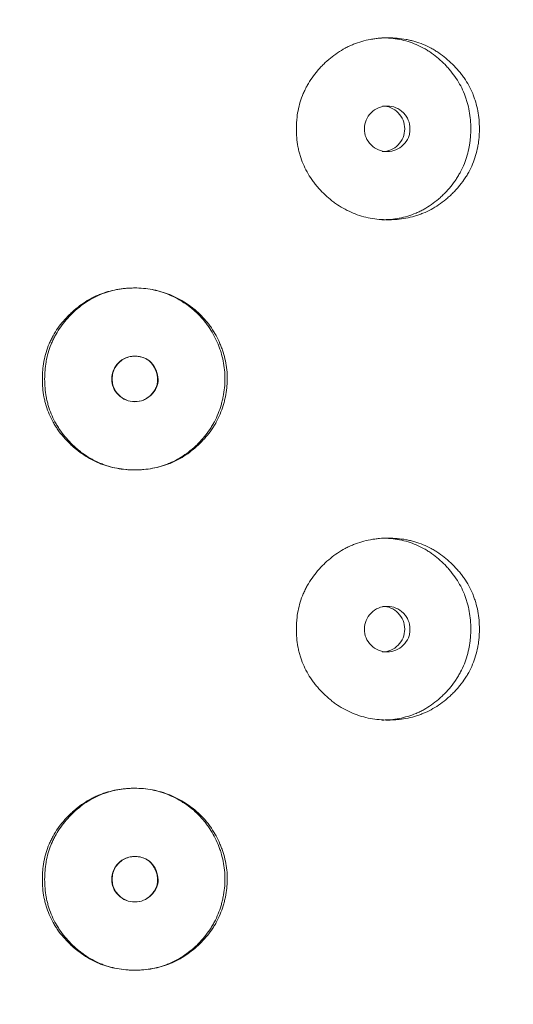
# Model space of a CAD drawing. Header units: millimetres. Extents: x 4 to 1188, y 1 to 840.
# Tile 72 of 203: x 413.54 to 416.64, y 408.43 to 414.62. Entities that reach past the tile are written whole.
import ezdxf

# ---------------------------------------------------------------- set-up
doc = ezdxf.new("R2010")
doc.units = ezdxf.units.MM
doc.layers.add('1', color=7, linetype='Continuous')
doc.styles.add('Arial Unicode MS', font='Arial Unicode MS')
doc.dimstyles.get("Standard").update_dxf_attribs({"dimtxt": 0.18, "dimasz": 0.18, "dimexe": 0.18, "dimexo": 0.0625, "dimgap": 0.09, "dimtad": 0, "dimtih": 1, "dimtoh": 1, "dimdec": 4, "dimzin": 0, "dimdsep": 46, "dimtxsty": 'Standard', "dimcen": 0.09, "dimadec": 0, "dimazin": 0, "dimtfac": 1, "dimtdec": 4, "dimtofl": 0, "dimtmove": 0, "dimatfit": 3, "dimfxl": 0, "dimtolj": 1, "dimtzin": 0, "dimarcsym": 0})

# ---------------------------------------------------------------- blocks, each defined once
blk = doc.blocks.new('_U16')
at = {"layer": '1', "color": 18, "lineweight": 35}
for p, q in [((404.5731, 539.1234), (458.3352, 539.1234)), ((456.3352, 539.1234), (456.3352, 282.0239)), ((425.9743, 282.0239), (458.3352, 282.0239))]:
    blk.add_line(p, q, dxfattribs=at)
at = {"layer": '1', "color": 18, "lineweight": 70}
for points in [[(456.3352, 539.1234), (457.1112, 535.6234), (455.5593, 535.6234)], [(456.3352, 282.0239), (455.5593, 285.5239), (457.1112, 285.5239)]]:
    blk.add_solid(points, dxfattribs=at)
at = {"layer": '1', "color": 18, "linetype": 'Continuous', "lineweight": 13, "insert": (454.2653, 400.0162), "char_height": 5, "attachment_point": 7, "rotation": 90, "line_spacing_factor": 1.047437, "style": 'Arial Unicode MS'}
blk.add_mtext('\\fArial Unicode MS|b0|i0;\\W1.0000;{\\H1.21x;(}1800{\\H1.21x;)}', dxfattribs=at)

msp = doc.modelspace()

# ---------------------------------------------------------------- linework, layer by layer
at = {"layer": '1', "color": 154, "linetype": 'Continuous', "lineweight": 13}
for points, knots in [([(416.4259, 413.931), (416.4259, 413.9286), (416.4259, 413.9262), (416.4259, 413.9214), (416.4258, 413.9143), (416.4252, 413.8976), (416.4237, 413.8739), (416.4215, 413.855), (416.4196, 413.8408), (416.4188, 413.8361), (416.4173, 413.8267), (416.4165, 413.822), (416.4085, 413.7802), (416.3978, 413.7443), (416.3761, 413.6924), (416.3679, 413.6755), (416.3565, 413.6547), (416.3541, 413.6506), (416.3493, 413.6424), (416.342, 413.6302), (416.3342, 413.6184), (416.3182, 413.5952), (416.3067, 413.5804), (416.2886, 413.559), (416.2823, 413.552), (416.2696, 413.5382), (416.2631, 413.5315), (416.2497, 413.5183), (416.2429, 413.5118), (416.2324, 413.5023), (416.2288, 413.4991), (416.2217, 413.493), (416.2181, 413.4899), (416.2, 413.475), (416.1851, 413.4638), (416.1388, 413.4325), (416.106, 413.4148), (416.0667, 413.3988), (416.0623, 413.3971), (416.0534, 413.3938), (416.0402, 413.389), (416.0268, 413.3848), (416, 413.377), (415.9819, 413.3728), (415.9453, 413.3661), (415.9269, 413.3637), (415.8989, 413.3612), (415.8896, 413.3606), (415.8755, 413.36), (415.8707, 413.3599), (415.8613, 413.3597), (415.8566, 413.3596), (415.8143, 413.3597), (415.7771, 413.3628), (415.7218, 413.3731), (415.7035, 413.3774), (415.6671, 413.388), (415.6494, 413.3942), (415.5975, 413.4155), (415.5565, 413.4376), (415.5181, 413.4649), (415.5029, 413.4762), (415.4954, 413.4821), (415.4735, 413.5001), (415.4595, 413.5128), (415.4326, 413.5392), (415.4197, 413.5529), (415.4014, 413.5745), (415.3924, 413.5855), (415.3838, 413.5968), (415.3782, 413.6045), (415.3754, 413.6084), (415.3509, 413.6434), (415.3327, 413.6763), (415.3109, 413.7281), (415.3029, 413.7502), (415.2964, 413.773), (415.2939, 413.7822), (415.2927, 413.7868), (415.2894, 413.8007), (415.2874, 413.81), (415.2786, 413.8565), (415.2747, 413.9035), (415.2758, 413.9509), (415.2767, 413.9699), (415.2774, 413.9794), (415.28, 414.0077), (415.2827, 414.0264), (415.2934, 414.0818), (415.3042, 414.1178), (415.321, 414.1573), (415.3229, 414.1616), (415.3269, 414.1703), (415.333, 414.1832), (415.3395, 414.1957), (415.3533, 414.2203), (415.3633, 414.2362), (415.3848, 414.2669), (415.3963, 414.2817), (415.4147, 414.3032), (415.421, 414.3102), (415.4307, 414.3206), (415.434, 414.324), (415.4407, 414.3308), (415.444, 414.3342), (415.4744, 414.3639), (415.5034, 414.3878), (415.5502, 414.4192), (415.5664, 414.4289), (415.5873, 414.44), (415.5915, 414.4422), (415.6, 414.4464), (415.6042, 414.4485), (415.617, 414.4544), (415.6256, 414.4582), (415.6689, 414.4757), (415.7046, 414.4859), (415.7506, 414.4943), (415.7645, 414.4965), (415.7785, 414.4982), (415.7878, 414.4992), (415.7925, 414.4997), (415.816, 414.5017), (415.8347, 414.5025), (415.8908, 414.5025), (415.928, 414.4994), (415.9697, 414.4917), (415.9743, 414.4908), (415.9835, 414.4888), (415.9972, 414.4857), (416.0288, 414.4773), (416.0726, 414.462), (416.1145, 414.4422), (416.1429, 414.4259), (416.1548, 414.4185), (416.1628, 414.4134), (416.1667, 414.4108), (416.2018, 414.387), (416.2305, 414.363), (416.2704, 414.3234), (416.2832, 414.3096), (416.2984, 414.2916), (416.3015, 414.2879), (416.3074, 414.2806), (416.3161, 414.2694), (416.3244, 414.2581), (416.351, 414.2195), (416.369, 414.1868), (416.3872, 414.1432), (416.3906, 414.1344), (416.3969, 414.1164), (416.3999, 414.1074), (416.4079, 414.0802), (416.4123, 414.0619), (416.4226, 414.0066), (416.4259, 413.9691), (416.4259, 413.931)], [0, 0, 0, 0, 0.001953, 0.001953, 0.003906, 0.007813, 0.015625, 0.023438, 0.023438, 0.027344, 0.027344, 0.03125, 0.03125, 0.0625, 0.0625, 0.078125, 0.078125, 0.082031, 0.082031, 0.085937, 0.09375, 0.09375, 0.109375, 0.109375, 0.117187, 0.117187, 0.125, 0.125, 0.132812, 0.132812, 0.136719, 0.136719, 0.140625, 0.140625, 0.15625, 0.15625, 0.1875, 0.1875, 0.191406, 0.191406, 0.195312, 0.203125, 0.203125, 0.21875, 0.21875, 0.234375, 0.234375, 0.242187, 0.242187, 0.246094, 0.246094, 0.25, 0.25, 0.28125, 0.28125, 0.296875, 0.296875, 0.3125, 0.3125, 0.34375, 0.351562, 0.351562, 0.359375, 0.359375, 0.375, 0.375, 0.390625, 0.390625, 0.398437, 0.402344, 0.402344, 0.40625, 0.40625, 0.4375, 0.4375, 0.453125, 0.457031, 0.457031, 0.460937, 0.460937, 0.46875, 0.46875, 0.5, 0.507812, 0.507812, 0.515625, 0.515625, 0.53125, 0.53125, 0.5625, 0.5625, 0.566406, 0.566406, 0.570312, 0.578125, 0.578125, 0.59375, 0.59375, 0.609375, 0.609375, 0.617187, 0.617187, 0.621094, 0.621094, 0.625, 0.625, 0.65625, 0.65625, 0.671875, 0.671875, 0.675781, 0.675781, 0.679687, 0.679687, 0.6875, 0.6875, 0.71875, 0.71875, 0.726562, 0.730469, 0.730469, 0.734375, 0.734375, 0.75, 0.75, 0.78125, 0.78125, 0.785156, 0.785156, 0.789062, 0.796875, 0.8125, 0.828125, 0.835937, 0.839844, 0.839844, 0.84375, 0.84375, 0.875, 0.875, 0.890625, 0.890625, 0.894531, 0.894531, 0.898437, 0.90625, 0.90625, 0.9375, 0.9375, 0.945312, 0.945312, 0.953125, 0.953125, 0.96875, 0.96875, 1, 1, 1, 1]), ([(415.8132, 414.5025), (415.8134, 414.5025), (415.8137, 414.5025), (415.8323, 414.5025), (415.8507, 414.5017), (415.8783, 414.4992), (415.8921, 414.4976), (415.9059, 414.4954), (415.9151, 414.4939), (415.9196, 414.4931), (415.9606, 414.4851), (416.0132, 414.4691), (416.0709, 414.4407), (416.0948, 414.4265), (416.1106, 414.4165), (416.1183, 414.4114), (416.141, 414.3953), (416.1555, 414.3839), (416.1835, 414.3599), (416.1969, 414.3472), (416.2163, 414.3273), (416.2258, 414.3171), (416.2349, 414.3066), (416.241, 414.2994), (416.244, 414.2959), (416.2587, 414.2778), (416.2697, 414.2629), (416.3003, 414.2167), (416.3176, 414.1841), (416.3332, 414.1451), (416.3349, 414.1407), (416.3381, 414.1319), (416.3397, 414.1275), (416.3442, 414.1142), (416.347, 414.1053), (416.3547, 414.0784), (416.3588, 414.0603), (416.3687, 414.0056), (416.3718, 413.9686), (416.3718, 413.931)], [0, 0, 0, 0, 0.000687, 0.000687, 0.063144, 0.063144, 0.094373, 0.109987, 0.109987, 0.125601, 0.125601, 0.250515, 0.312972, 0.344201, 0.344201, 0.375429, 0.375429, 0.437886, 0.437886, 0.500344, 0.500344, 0.531572, 0.547186, 0.547186, 0.562801, 0.562801, 0.625258, 0.625258, 0.750172, 0.750172, 0.765786, 0.765786, 0.7814, 0.7814, 0.812629, 0.812629, 0.875086, 0.875086, 1, 1, 1, 1]), ([(415.7032, 413.9311), (415.7031, 413.9115), (415.7065, 413.8933), (415.7204, 413.8597), (415.7307, 413.8446), (415.759, 413.8164), (415.7746, 413.8059), (415.8084, 413.7918), (415.8265, 413.7883), (415.8861, 413.7883), (415.9198, 413.8021), (415.9618, 413.8441), (415.9723, 413.8595), (415.9828, 413.8847), (415.9854, 413.8935), (415.9888, 413.9117), (415.9897, 413.921), (415.9896, 413.9508), (415.9861, 413.9691), (415.9757, 413.9943), (415.9714, 414.0024), (415.961, 414.0177), (415.9551, 414.0248), (415.9339, 414.0459), (415.9184, 414.0564), (415.8846, 414.0704), (415.8665, 414.0739), (415.8068, 414.0738), (415.7728, 414.0597), (415.7173, 414.0042), (415.7033, 413.9703), (415.7032, 413.9311)], [0, 0, 0, 0, 0.0625, 0.0625, 0.125, 0.125, 0.1875, 0.1875, 0.25, 0.25, 0.375, 0.375, 0.4375, 0.4375, 0.46875, 0.46875, 0.5, 0.5, 0.5625, 0.5625, 0.59375, 0.59375, 0.625, 0.625, 0.6875, 0.6875, 0.75, 0.75, 0.875, 0.875, 1, 1, 1, 1]), ([(415.8158, 413.7883), (415.8158, 413.7883), (415.8344, 413.7882), (415.8715, 413.7949), (415.9177, 413.8278), (415.9499, 413.8747), (415.9596, 413.9311), (415.9499, 413.9873), (415.9177, 414.0343), (415.8717, 414.0671), (415.8347, 414.0738), (415.8162, 414.0739)], [0, 0, 0, 0, 0.000012, 0.12511, 0.250076, 0.375335, 0.500181, 0.625927, 0.750257, 0.875891, 1, 1, 1, 1]), ([(416.3718, 413.931), (416.3718, 413.9286), (416.3718, 413.9263), (416.3717, 413.9216), (416.3716, 413.9145), (416.3711, 413.8981), (416.3696, 413.8746), (416.3676, 413.8559), (416.3657, 413.8419), (416.365, 413.8373), (416.3636, 413.828), (416.3628, 413.8234), (416.3553, 413.782), (416.3451, 413.7464), (416.3243, 413.6949), (416.3165, 413.678), (416.3055, 413.6574), (416.3033, 413.6532), (416.2987, 413.6451), (416.2916, 413.6329), (416.2841, 413.6211), (416.2583, 413.5825), (416.2348, 413.5539), (416.2024, 413.5207), (416.1958, 413.5142), (416.1856, 413.5046), (416.1821, 413.5014), (416.1752, 413.4952), (416.1717, 413.4921), (416.1541, 413.477), (416.125, 413.4543), (416.086, 413.4299), (416.0574, 413.4149), (416.0448, 413.409), (416.0363, 413.4051), (416.032, 413.4032), (415.9934, 413.3869), (415.9582, 413.3765), (415.9041, 413.3662), (415.8813, 413.3631), (415.8582, 413.3613), (415.849, 413.3607), (415.8443, 413.3604), (415.8307, 413.3598), (415.8218, 413.3597), (415.8129, 413.3596)], [0, 0, 0, 0, 0.007822, 0.007822, 0.015644, 0.031287, 0.062574, 0.093861, 0.093861, 0.109505, 0.109505, 0.125149, 0.125149, 0.250297, 0.250297, 0.312872, 0.312872, 0.328515, 0.328515, 0.344159, 0.375446, 0.375446, 0.500594, 0.500594, 0.531882, 0.531882, 0.547525, 0.547525, 0.563169, 0.563169, 0.625743, 0.688317, 0.719605, 0.735248, 0.735248, 0.750892, 0.750892, 0.87604, 0.87604, 0.938615, 0.954258, 0.954258, 0.969902, 0.969902, 1, 1, 1, 1]), ([(414.8413, 412.3605), (414.8413, 412.351), (414.841, 412.3414), (414.8399, 412.3225), (414.8392, 412.313), (414.8362, 412.2847), (414.8333, 412.266), (414.8286, 412.2426), (414.8276, 412.238), (414.8255, 412.2287), (414.8221, 412.2149), (414.8133, 412.183), (414.7973, 412.1389), (414.777, 412.0965), (414.7627, 412.072), (414.7552, 412.0598), (414.7526, 412.0558), (414.7474, 412.0478), (414.7447, 412.0439), (414.7204, 412.0087), (414.6959, 411.9801), (414.6554, 411.9406), (414.6413, 411.9279), (414.6118, 411.9038), (414.5966, 411.8926), (414.5497, 411.8612), (414.5166, 411.8436), (414.4728, 411.8259), (414.4639, 411.8226), (414.4504, 411.818), (414.4458, 411.8165), (414.4368, 411.8136), (414.4322, 411.8122), (414.4094, 411.8057), (414.3911, 411.8014), (414.3356, 411.7914), (414.298, 411.7882), (414.2552, 411.7882), (414.2505, 411.7883), (414.241, 411.7885), (414.2268, 411.7889), (414.2126, 411.7898), (414.1844, 411.7923), (414.1471, 411.7972), (414.1104, 411.8058), (414.0831, 411.8136), (414.074, 411.8165), (414.056, 411.8227), (414.0471, 411.826), (414.0033, 411.8438), (413.9702, 411.8614), (413.9234, 411.8927), (413.9082, 411.9039), (413.8898, 411.9189), (413.8861, 411.922), (413.8789, 411.9281), (413.8682, 411.9375), (413.8578, 411.9472), (413.8375, 411.967), (413.8246, 411.9807), (413.8, 412.0093), (413.7883, 412.0242), (413.7747, 412.0436), (413.772, 412.0475), (413.7667, 412.0554), (413.7641, 412.0594), (413.7565, 412.0715), (413.742, 412.0959), (413.7296, 412.1211), (413.715, 412.1556), (413.7054, 412.182), (413.6966, 412.2138), (413.6934, 412.2276), (413.6914, 412.2369), (413.6904, 412.2416), (413.6824, 412.2837), (413.6792, 412.3213), (413.6792, 412.3779), (413.68, 412.3968), (413.6822, 412.4204), (413.6826, 412.4252), (413.6837, 412.4346), (413.6855, 412.4488), (413.6878, 412.4627), (413.6967, 412.509), (413.7074, 412.5449), (413.7257, 412.5884), (413.7297, 412.597), (413.7359, 412.6098), (413.738, 412.6141), (413.7424, 412.6225), (413.7447, 412.6267), (413.7562, 412.6474), (413.7662, 412.6634), (413.7878, 412.6942), (413.7993, 412.709), (413.8238, 412.7376), (413.8367, 412.7514), (413.8536, 412.768), (413.8571, 412.7713), (413.864, 412.7778), (413.8745, 412.7874), (413.8852, 412.7967), (413.9071, 412.8146), (413.9372, 412.837), (413.9775, 412.8613), (414.003, 412.8741), (414.0159, 412.8801), (414.0203, 412.8821), (414.029, 412.8859), (414.0333, 412.8877), (414.0728, 412.9037), (414.1088, 412.9141), (414.1642, 412.9243), (414.1829, 412.9268), (414.2066, 412.9289), (414.2113, 412.9293), (414.2208, 412.9299), (414.2255, 412.9302), (414.2397, 412.9308), (414.2492, 412.931), (414.2964, 412.9312), (414.3338, 412.928), (414.3802, 412.9193), (414.3895, 412.9173), (414.4034, 412.914), (414.408, 412.9128), (414.4172, 412.9103), (414.4218, 412.9091), (414.4445, 412.9024), (414.4623, 412.8961), (414.4972, 412.882), (414.5313, 412.8662), (414.5639, 412.847), (414.5839, 412.8341), (414.5878, 412.8315), (414.5957, 412.8261), (414.6073, 412.818), (414.6337, 412.7982), (414.655, 412.7797), (414.682, 412.7536), (414.7013, 412.733), (414.7191, 412.7108), (414.7306, 412.6956), (414.7362, 412.6879), (414.7628, 412.6488), (414.7807, 412.6157), (414.7993, 412.5723), (414.8028, 412.5635), (414.8094, 412.5457), (414.8125, 412.5367), (414.8212, 412.5096), (414.826, 412.4913), (414.8375, 412.4361), (414.8414, 412.3986), (414.8413, 412.3605)], [0, 0, 0, 0, 0.007812, 0.007812, 0.015625, 0.015625, 0.03125, 0.03125, 0.035156, 0.035156, 0.039063, 0.046875, 0.0625, 0.078125, 0.085938, 0.085938, 0.089844, 0.089844, 0.09375, 0.09375, 0.125, 0.125, 0.140625, 0.140625, 0.15625, 0.15625, 0.1875, 0.1875, 0.195312, 0.195312, 0.199219, 0.199219, 0.203125, 0.203125, 0.21875, 0.21875, 0.25, 0.25, 0.253906, 0.253906, 0.257813, 0.265625, 0.265625, 0.28125, 0.296875, 0.296875, 0.304688, 0.304688, 0.3125, 0.3125, 0.34375, 0.34375, 0.359375, 0.359375, 0.363281, 0.363281, 0.367188, 0.375, 0.375, 0.390625, 0.390625, 0.40625, 0.40625, 0.410156, 0.410156, 0.414063, 0.414063, 0.421875, 0.4375, 0.4375, 0.453125, 0.460938, 0.464844, 0.464844, 0.46875, 0.46875, 0.5, 0.5, 0.515625, 0.515625, 0.519531, 0.519531, 0.523438, 0.53125, 0.53125, 0.5625, 0.5625, 0.570313, 0.570313, 0.574219, 0.574219, 0.578125, 0.578125, 0.59375, 0.59375, 0.609375, 0.609375, 0.625, 0.625, 0.628906, 0.628906, 0.632813, 0.640625, 0.640625, 0.65625, 0.671875, 0.679688, 0.679688, 0.683594, 0.683594, 0.6875, 0.6875, 0.71875, 0.71875, 0.734375, 0.734375, 0.738281, 0.738281, 0.742188, 0.742188, 0.75, 0.75, 0.78125, 0.78125, 0.789063, 0.789063, 0.792969, 0.792969, 0.796875, 0.796875, 0.8125, 0.8125, 0.828125, 0.84375, 0.84375, 0.847656, 0.847656, 0.851563, 0.859375, 0.875, 0.875, 0.890625, 0.898438, 0.898438, 0.90625, 0.90625, 0.9375, 0.9375, 0.945313, 0.945313, 0.953125, 0.953125, 0.96875, 0.96875, 1, 1, 1, 1]), ([(414.8268, 412.3605), (414.8267, 412.3417), (414.8257, 412.3229), (414.8219, 412.2857), (414.8192, 412.2672), (414.8147, 412.2441), (414.8137, 412.2395), (414.8117, 412.2303), (414.8085, 412.2166), (414.8001, 412.1851), (414.7849, 412.1413), (414.7654, 412.0992), (414.7517, 412.0747), (414.7445, 412.0626), (414.742, 412.0586), (414.737, 412.0506), (414.7345, 412.0467), (414.7111, 412.0115), (414.6874, 411.9828), (414.6547, 411.9497), (414.648, 411.9432), (414.6343, 411.9304), (414.6273, 411.9242), (414.6057, 411.906), (414.5909, 411.8946), (414.5451, 411.8628), (414.5086, 411.8426), (414.4695, 411.8268), (414.4608, 411.8234), (414.4563, 411.8218), (414.4431, 411.817), (414.4342, 411.8141), (414.4073, 411.8061), (414.3712, 411.7974), (414.3252, 411.7911), (414.2926, 411.7889), (414.2786, 411.7885), (414.2692, 411.7883), (414.2645, 411.7882), (414.2223, 411.7882), (414.1852, 411.7915), (414.1303, 411.8019), (414.1122, 411.8062), (414.0897, 411.813), (414.0852, 411.8144), (414.0763, 411.8174), (414.063, 411.8219), (414.05, 411.827), (414.0072, 411.845), (413.9748, 411.8629), (413.9367, 411.8894), (413.9254, 411.8976), (413.9144, 411.9063), (413.9071, 411.9122), (413.9034, 411.9152), (413.8855, 411.9304), (413.8719, 411.9431), (413.8456, 411.9696), (413.8331, 411.9833), (413.8094, 412.012), (413.7981, 412.0269), (413.7849, 412.0464), (413.7823, 412.0503), (413.7773, 412.0582), (413.7698, 412.0701), (413.7629, 412.0823), (413.7497, 412.1068), (413.7418, 412.1235), (413.7278, 412.1577), (413.7187, 412.1839), (413.7103, 412.2154), (413.7073, 412.2291), (413.7053, 412.2383), (413.7044, 412.2429), (413.6967, 412.2845), (413.6937, 412.3216), (413.6937, 412.3775), (413.6945, 412.3961), (413.6965, 412.4195), (413.697, 412.4242), (413.698, 412.4335), (413.6997, 412.4475), (413.7019, 412.4613), (413.7103, 412.507), (413.7205, 412.5426), (413.738, 412.5858), (413.7417, 412.5943), (413.7477, 412.6071), (413.7497, 412.6113), (413.754, 412.6197), (413.7561, 412.6239), (413.7671, 412.6445), (413.7768, 412.6605), (413.8079, 412.7067), (413.8316, 412.7353), (413.8612, 412.7654), (413.8645, 412.7687), (413.8712, 412.7753), (413.8814, 412.7849), (413.8918, 412.7943), (413.9131, 412.8124), (413.9425, 412.8351), (413.978, 412.8573), (413.9986, 412.8684), (414.007, 412.8727), (414.0112, 412.8749), (414.0238, 412.881), (414.0324, 412.8849), (414.0753, 412.903), (414.1108, 412.9136), (414.1564, 412.9224), (414.1701, 412.9247), (414.184, 412.9265), (414.1933, 412.9275), (414.198, 412.928), (414.2214, 412.9302), (414.2401, 412.931), (414.2959, 412.9312), (414.3375, 412.9275), (414.3789, 412.9189), (414.3881, 412.9168), (414.3926, 412.9157), (414.4063, 412.9123), (414.4153, 412.9098), (414.4421, 412.9016), (414.4595, 412.8953), (414.4937, 412.8809), (414.5104, 412.8728), (414.5349, 412.8595), (414.543, 412.8548), (414.559, 412.8451), (414.567, 412.84), (414.6058, 412.8139), (414.6346, 412.7904), (414.6739, 412.751), (414.6864, 412.7372), (414.7041, 412.7154), (414.7099, 412.7079), (414.7209, 412.6927), (414.7262, 412.685), (414.7518, 412.646), (414.7689, 412.6131), (414.7867, 412.5699), (414.7901, 412.5612), (414.7948, 412.548), (414.7964, 412.5435), (414.7993, 412.5346), (414.8065, 412.5123), (414.8122, 412.4897), (414.8232, 412.4351), (414.8269, 412.3981), (414.8268, 412.3605)], [0, 0, 0, 0, 0.015625, 0.015625, 0.03125, 0.03125, 0.035156, 0.035156, 0.039063, 0.046875, 0.0625, 0.078125, 0.085938, 0.085938, 0.089844, 0.089844, 0.09375, 0.09375, 0.125, 0.125, 0.132813, 0.132813, 0.140625, 0.140625, 0.15625, 0.15625, 0.1875, 0.191406, 0.191406, 0.195313, 0.195313, 0.203125, 0.203125, 0.21875, 0.234375, 0.242188, 0.246094, 0.246094, 0.25, 0.25, 0.28125, 0.28125, 0.296875, 0.296875, 0.300781, 0.300781, 0.304688, 0.3125, 0.3125, 0.34375, 0.34375, 0.351563, 0.355469, 0.355469, 0.359375, 0.359375, 0.375, 0.375, 0.390625, 0.390625, 0.40625, 0.40625, 0.410156, 0.410156, 0.414063, 0.421875, 0.421875, 0.4375, 0.4375, 0.453125, 0.460938, 0.464844, 0.464844, 0.46875, 0.46875, 0.5, 0.5, 0.515625, 0.515625, 0.519531, 0.519531, 0.523438, 0.53125, 0.53125, 0.5625, 0.5625, 0.570313, 0.570313, 0.574219, 0.574219, 0.578125, 0.578125, 0.59375, 0.59375, 0.625, 0.625, 0.628906, 0.628906, 0.632813, 0.640625, 0.640625, 0.65625, 0.671875, 0.675781, 0.675781, 0.679688, 0.679688, 0.6875, 0.6875, 0.71875, 0.71875, 0.726563, 0.730469, 0.730469, 0.734375, 0.734375, 0.75, 0.75, 0.78125, 0.785156, 0.785156, 0.789063, 0.789063, 0.796875, 0.796875, 0.8125, 0.8125, 0.828125, 0.828125, 0.835938, 0.835938, 0.84375, 0.84375, 0.875, 0.875, 0.890625, 0.890625, 0.898438, 0.898438, 0.90625, 0.90625, 0.9375, 0.9375, 0.945313, 0.945313, 0.949219, 0.949219, 0.953125, 0.96875, 0.96875, 1, 1, 1, 1]), ([(414.1153, 412.3596), (414.1152, 412.34), (414.1187, 412.3218), (414.1327, 412.2883), (414.1431, 412.2731), (414.1859, 412.2309), (414.2204, 412.2169), (414.2802, 412.2169), (414.2987, 412.2203), (414.3242, 412.2308), (414.3323, 412.2352), (414.344, 412.243), (414.3478, 412.2458), (414.3534, 412.2504), (414.3552, 412.252), (414.3588, 412.2553), (414.3605, 412.2568), (414.3927, 412.2887), (414.4074, 412.3216), (414.4062, 412.3757), (414.402, 412.3944), (414.3856, 412.4337), (414.3751, 412.4501), (414.3498, 412.4763), (414.335, 412.4861), (414.3093, 412.4959), (414.3003, 412.4984), (414.2858, 412.5008), (414.2808, 412.5014), (414.2732, 412.502), (414.2706, 412.5022), (414.2654, 412.5024), (414.2625, 412.5024), (414.2199, 412.5024), (414.1856, 412.4882), (414.1436, 412.4466), (414.133, 412.4313), (414.1189, 412.3977), (414.1154, 412.3793), (414.1153, 412.3596)], [0, 0, 0, 0, 0.0625, 0.0625, 0.125, 0.125, 0.25, 0.25, 0.3125, 0.3125, 0.34375, 0.34375, 0.359375, 0.359375, 0.367188, 0.367188, 0.375, 0.375, 0.5, 0.5, 0.5625, 0.5625, 0.625, 0.625, 0.6875, 0.6875, 0.71875, 0.71875, 0.734375, 0.734375, 0.742188, 0.742188, 0.75, 0.75, 0.875, 0.875, 0.9375, 0.9375, 1, 1, 1, 1]), ([(414.1181, 412.3596), (414.118, 412.3471), (414.1208, 412.3224), (414.135, 412.2875), (414.162, 412.2533), (414.2037, 412.2237), (414.26, 412.2135), (414.3162, 412.2234), (414.3556, 412.2516), (414.3801, 412.2806), (414.3943, 412.3051), (414.4025, 412.331), (414.4048, 412.3581), (414.4011, 412.3863), (414.3904, 412.4188), (414.3721, 412.4529), (414.3416, 412.4824), (414.303, 412.4994), (414.2622, 412.504), (414.2226, 412.4996), (414.1878, 412.485), (414.1585, 412.4615), (414.1353, 412.432), (414.121, 412.3971), (414.1181, 412.3723), (414.1181, 412.3596)], [0, 0, 0, 0, 0.04197, 0.082421, 0.124387, 0.186909, 0.249038, 0.311017, 0.373176, 0.406834, 0.437878, 0.467535, 0.497202, 0.528278, 0.561984, 0.611636, 0.656502, 0.701235, 0.750529, 0.79266, 0.833212, 0.875248, 0.917152, 0.957748, 1, 1, 1, 1]), ([(416.4259, 410.7881), (416.4259, 410.7857), (416.4259, 410.7834), (416.4259, 410.7786), (416.4258, 410.7714), (416.4252, 410.7548), (416.4237, 410.731), (416.4215, 410.7121), (416.4196, 410.6979), (416.4188, 410.6932), (416.4173, 410.6838), (416.4165, 410.6792), (416.4085, 410.6373), (416.3978, 410.6014), (416.3761, 410.5496), (416.3679, 410.5326), (416.3565, 410.5119), (416.3541, 410.5077), (416.3493, 410.4995), (416.342, 410.4873), (416.3342, 410.4755), (416.3182, 410.4524), (416.3067, 410.4375), (416.2886, 410.4161), (416.2823, 410.4091), (416.2696, 410.3954), (416.2631, 410.3886), (416.2497, 410.3754), (416.2429, 410.3689), (416.2324, 410.3594), (416.2288, 410.3563), (416.2217, 410.3501), (416.2181, 410.3471), (416.2, 410.3321), (416.1851, 410.3209), (416.1388, 410.2896), (416.106, 410.272), (416.0667, 410.256), (416.0623, 410.2542), (416.0534, 410.2509), (416.0402, 410.2461), (416.0268, 410.2419), (416, 410.2342), (415.9819, 410.2299), (415.9453, 410.2233), (415.9269, 410.2208), (415.8989, 410.2184), (415.8896, 410.2178), (415.8755, 410.2172), (415.8707, 410.217), (415.8613, 410.2168), (415.8566, 410.2168), (415.8143, 410.2168), (415.7771, 410.22), (415.7218, 410.2302), (415.7035, 410.2345), (415.6671, 410.2452), (415.6494, 410.2514), (415.5975, 410.2726), (415.5565, 410.2947), (415.5181, 410.322), (415.5029, 410.3333), (415.4954, 410.3392), (415.4735, 410.3573), (415.4595, 410.3699), (415.4326, 410.3963), (415.4197, 410.4101), (415.4014, 410.4316), (415.3924, 410.4426), (415.3838, 410.454), (415.3782, 410.4616), (415.3754, 410.4655), (415.3509, 410.5006), (415.3327, 410.5334), (415.3109, 410.5852), (415.3029, 410.6073), (415.2964, 410.6301), (415.2939, 410.6393), (415.2927, 410.6439), (415.2894, 410.6578), (415.2874, 410.6671), (415.2786, 410.7137), (415.2747, 410.7606), (415.2758, 410.808), (415.2767, 410.827), (415.2774, 410.8365), (415.28, 410.8649), (415.2827, 410.8836), (415.2934, 410.939), (415.3042, 410.975), (415.321, 411.0144), (415.3229, 411.0188), (415.3269, 411.0274), (415.333, 411.0403), (415.3395, 411.0528), (415.3533, 411.0775), (415.3633, 411.0934), (415.3848, 411.124), (415.3963, 411.1389), (415.4147, 411.1603), (415.421, 411.1674), (415.4307, 411.1777), (415.434, 411.1812), (415.4407, 411.188), (415.444, 411.1913), (415.4744, 411.2211), (415.5034, 411.245), (415.5502, 411.2763), (415.5664, 411.2861), (415.5873, 411.2972), (415.5915, 411.2994), (415.6, 411.3036), (415.6042, 411.3056), (415.617, 411.3116), (415.6256, 411.3153), (415.6689, 411.3328), (415.7046, 411.343), (415.7506, 411.3514), (415.7645, 411.3536), (415.7785, 411.3553), (415.7878, 411.3564), (415.7925, 411.3568), (415.816, 411.3589), (415.8347, 411.3597), (415.8908, 411.3596), (415.928, 411.3565), (415.9697, 411.3488), (415.9743, 411.3479), (415.9835, 411.3459), (415.9972, 411.3429), (416.0288, 411.3345), (416.0726, 411.3192), (416.1145, 411.2993), (416.1429, 411.2831), (416.1548, 411.2756), (416.1628, 411.2705), (416.1667, 411.2679), (416.2018, 411.2441), (416.2305, 411.2201), (416.2704, 411.1806), (416.2832, 411.1668), (416.2984, 411.1487), (416.3015, 411.1451), (416.3074, 411.1377), (416.3161, 411.1266), (416.3244, 411.1152), (416.351, 411.0767), (416.369, 411.0439), (416.3872, 411.0003), (416.3906, 410.9915), (416.3969, 410.9736), (416.3999, 410.9645), (416.4079, 410.9374), (416.4123, 410.9191), (416.4226, 410.8637), (416.4259, 410.8262), (416.4259, 410.7881)], [0, 0, 0, 0, 0.001953, 0.001953, 0.003906, 0.007812, 0.015625, 0.023437, 0.023437, 0.027344, 0.027344, 0.03125, 0.03125, 0.0625, 0.0625, 0.078125, 0.078125, 0.082031, 0.082031, 0.085937, 0.09375, 0.09375, 0.109375, 0.109375, 0.117187, 0.117187, 0.125, 0.125, 0.132812, 0.132812, 0.136719, 0.136719, 0.140625, 0.140625, 0.15625, 0.15625, 0.1875, 0.1875, 0.191406, 0.191406, 0.195312, 0.203125, 0.203125, 0.21875, 0.21875, 0.234375, 0.234375, 0.242187, 0.242187, 0.246094, 0.246094, 0.25, 0.25, 0.28125, 0.28125, 0.296875, 0.296875, 0.3125, 0.3125, 0.34375, 0.351562, 0.351562, 0.359375, 0.359375, 0.375, 0.375, 0.390625, 0.390625, 0.398437, 0.402344, 0.402344, 0.40625, 0.40625, 0.4375, 0.4375, 0.453125, 0.457031, 0.457031, 0.460937, 0.460937, 0.46875, 0.46875, 0.5, 0.507812, 0.507812, 0.515625, 0.515625, 0.53125, 0.53125, 0.5625, 0.5625, 0.566406, 0.566406, 0.570312, 0.578125, 0.578125, 0.59375, 0.59375, 0.609375, 0.609375, 0.617188, 0.617188, 0.621094, 0.621094, 0.625, 0.625, 0.65625, 0.65625, 0.671875, 0.671875, 0.675781, 0.675781, 0.679688, 0.679688, 0.6875, 0.6875, 0.71875, 0.71875, 0.726563, 0.730469, 0.730469, 0.734375, 0.734375, 0.75, 0.75, 0.78125, 0.78125, 0.785156, 0.785156, 0.789063, 0.796875, 0.8125, 0.828125, 0.835938, 0.839844, 0.839844, 0.84375, 0.84375, 0.875, 0.875, 0.890625, 0.890625, 0.894531, 0.894531, 0.898438, 0.90625, 0.90625, 0.9375, 0.9375, 0.945313, 0.945313, 0.953125, 0.953125, 0.96875, 0.96875, 1, 1, 1, 1]), ([(415.8132, 411.3596), (415.8134, 411.3596), (415.8137, 411.3596), (415.8323, 411.3596), (415.8507, 411.3588), (415.8783, 411.3563), (415.8921, 411.3547), (415.9059, 411.3526), (415.9151, 411.351), (415.9196, 411.3502), (415.9606, 411.3423), (416.0132, 411.3262), (416.0709, 411.2979), (416.0948, 411.2836), (416.1106, 411.2737), (416.1183, 411.2685), (416.141, 411.2525), (416.1555, 411.2411), (416.1835, 411.217), (416.1969, 411.2043), (416.2163, 411.1844), (416.2258, 411.1742), (416.2349, 411.1637), (416.241, 411.1566), (416.244, 411.153), (416.2587, 411.1349), (416.2697, 411.12), (416.3003, 411.0739), (416.3176, 411.0412), (416.3332, 411.0022), (416.3349, 410.9979), (416.3381, 410.9891), (416.3397, 410.9846), (416.3442, 410.9713), (416.347, 410.9624), (416.3547, 410.9355), (416.3588, 410.9174), (416.3687, 410.8628), (416.3718, 410.8257), (416.3718, 410.7881)], [0, 0, 0, 0, 0.000687, 0.000687, 0.063144, 0.063144, 0.094373, 0.109987, 0.109987, 0.125601, 0.125601, 0.250515, 0.312972, 0.344201, 0.344201, 0.375429, 0.375429, 0.437886, 0.437886, 0.500344, 0.500344, 0.531572, 0.547186, 0.547186, 0.562801, 0.562801, 0.625258, 0.625258, 0.750172, 0.750172, 0.765786, 0.765786, 0.7814, 0.7814, 0.812629, 0.812629, 0.875086, 0.875086, 1, 1, 1, 1]), ([(415.7032, 410.7882), (415.7031, 410.7686), (415.7065, 410.7504), (415.7204, 410.7169), (415.7307, 410.7017), (415.759, 410.6736), (415.7746, 410.663), (415.8084, 410.6489), (415.8265, 410.6454), (415.8861, 410.6454), (415.9198, 410.6593), (415.9618, 410.7013), (415.9723, 410.7167), (415.9828, 410.7419), (415.9854, 410.7506), (415.9888, 410.7688), (415.9897, 410.7782), (415.9896, 410.8079), (415.9861, 410.8263), (415.9757, 410.8515), (415.9714, 410.8595), (415.961, 410.8748), (415.9551, 410.8819), (415.9339, 410.903), (415.9184, 410.9135), (415.8846, 410.9275), (415.8665, 410.931), (415.8068, 410.9309), (415.7728, 410.9168), (415.7173, 410.8613), (415.7033, 410.8275), (415.7032, 410.7882)], [0, 0, 0, 0, 0.0625, 0.0625, 0.125, 0.125, 0.1875, 0.1875, 0.25, 0.25, 0.375, 0.375, 0.4375, 0.4375, 0.46875, 0.46875, 0.5, 0.5, 0.5625, 0.5625, 0.59375, 0.59375, 0.625, 0.625, 0.6875, 0.6875, 0.75, 0.75, 0.875, 0.875, 1, 1, 1, 1]), ([(415.8158, 410.6454), (415.8158, 410.6454), (415.8344, 410.6454), (415.8715, 410.6521), (415.9177, 410.685), (415.9499, 410.7319), (415.9596, 410.7882), (415.9499, 410.8444), (415.9177, 410.8914), (415.8717, 410.9242), (415.8347, 410.931), (415.8162, 410.931)], [0, 0, 0, 0, 0.000012, 0.12511, 0.250076, 0.375335, 0.500181, 0.625927, 0.750257, 0.875891, 1, 1, 1, 1]), ([(416.3718, 410.7881), (416.3718, 410.7858), (416.3718, 410.7834), (416.3717, 410.7787), (416.3716, 410.7717), (416.3711, 410.7552), (416.3696, 410.7318), (416.3676, 410.7131), (416.3657, 410.6991), (416.365, 410.6944), (416.3636, 410.6851), (416.3628, 410.6805), (416.3553, 410.6391), (416.3451, 410.6035), (416.3243, 410.552), (416.3165, 410.5352), (416.3055, 410.5145), (416.3033, 410.5104), (416.2987, 410.5022), (416.2916, 410.4901), (416.2841, 410.4782), (416.2583, 410.4396), (416.2348, 410.4111), (416.2024, 410.3778), (416.1958, 410.3713), (416.1856, 410.3617), (416.1821, 410.3586), (416.1752, 410.3523), (416.1717, 410.3493), (416.1541, 410.3342), (416.125, 410.3115), (416.086, 410.287), (416.0574, 410.272), (416.0448, 410.2661), (416.0363, 410.2623), (416.032, 410.2604), (415.9934, 410.2441), (415.9582, 410.2336), (415.9041, 410.2234), (415.8813, 410.2202), (415.8582, 410.2184), (415.849, 410.2178), (415.8443, 410.2176), (415.8307, 410.217), (415.8218, 410.2168), (415.8129, 410.2168)], [0, 0, 0, 0, 0.007822, 0.007822, 0.015644, 0.031287, 0.062574, 0.093861, 0.093861, 0.109505, 0.109505, 0.125149, 0.125149, 0.250297, 0.250297, 0.312872, 0.312872, 0.328515, 0.328515, 0.344159, 0.375446, 0.375446, 0.500594, 0.500594, 0.531882, 0.531882, 0.547525, 0.547525, 0.563169, 0.563169, 0.625743, 0.688317, 0.719605, 0.735248, 0.735248, 0.750892, 0.750892, 0.87604, 0.87604, 0.938615, 0.954258, 0.954258, 0.969902, 0.969902, 1, 1, 1, 1]), ([(414.8413, 409.2176), (414.8413, 409.2081), (414.841, 409.1986), (414.8399, 409.1796), (414.8392, 409.1702), (414.8362, 409.1419), (414.8333, 409.1231), (414.8286, 409.0998), (414.8276, 409.0951), (414.8255, 409.0858), (414.8221, 409.072), (414.8133, 409.0402), (414.7973, 408.996), (414.777, 408.9537), (414.7627, 408.9291), (414.7552, 408.917), (414.7526, 408.9129), (414.7474, 408.905), (414.7447, 408.901), (414.7204, 408.8659), (414.6959, 408.8373), (414.6554, 408.7977), (414.6413, 408.7851), (414.6118, 408.761), (414.5966, 408.7497), (414.5497, 408.7184), (414.5166, 408.7008), (414.4728, 408.6831), (414.4639, 408.6798), (414.4504, 408.6751), (414.4458, 408.6736), (414.4368, 408.6707), (414.4322, 408.6694), (414.4094, 408.6628), (414.3911, 408.6586), (414.3356, 408.6485), (414.298, 408.6454), (414.2552, 408.6454), (414.2505, 408.6454), (414.241, 408.6456), (414.2268, 408.6461), (414.2126, 408.647), (414.1844, 408.6494), (414.1471, 408.6544), (414.1104, 408.6629), (414.0831, 408.6708), (414.074, 408.6736), (414.056, 408.6798), (414.0471, 408.6832), (414.0033, 408.7009), (413.9702, 408.7186), (413.9234, 408.7498), (413.9082, 408.7611), (413.8898, 408.7761), (413.8861, 408.7791), (413.8789, 408.7853), (413.8682, 408.7947), (413.8578, 408.8043), (413.8375, 408.8241), (413.8246, 408.8378), (413.8, 408.8664), (413.7883, 408.8813), (413.7747, 408.9007), (413.772, 408.9046), (413.7667, 408.9126), (413.7641, 408.9166), (413.7565, 408.9286), (413.742, 408.953), (413.7296, 408.9783), (413.715, 409.0127), (413.7054, 409.0391), (413.6966, 409.0709), (413.6934, 409.0848), (413.6914, 409.094), (413.6904, 409.0987), (413.6824, 409.1408), (413.6792, 409.1784), (413.6792, 409.235), (413.68, 409.2539), (413.6822, 409.2776), (413.6826, 409.2823), (413.6837, 409.2918), (413.6855, 409.3059), (413.6878, 409.3199), (413.6967, 409.3661), (413.7074, 409.402), (413.7257, 409.4455), (413.7297, 409.4541), (413.7359, 409.4669), (413.738, 409.4712), (413.7424, 409.4796), (413.7447, 409.4838), (413.7562, 409.5046), (413.7662, 409.5205), (413.7878, 409.5513), (413.7993, 409.5661), (413.8238, 409.5948), (413.8367, 409.6085), (413.8536, 409.6251), (413.8571, 409.6284), (413.864, 409.6349), (413.8745, 409.6446), (413.8852, 409.6538), (413.9071, 409.6717), (413.9372, 409.6942), (413.9775, 409.7185), (414.003, 409.7312), (414.0159, 409.7373), (414.0203, 409.7392), (414.029, 409.743), (414.0333, 409.7449), (414.0728, 409.7608), (414.1088, 409.7712), (414.1642, 409.7814), (414.1829, 409.784), (414.2066, 409.7861), (414.2113, 409.7864), (414.2208, 409.7871), (414.2255, 409.7873), (414.2397, 409.788), (414.2492, 409.7882), (414.2964, 409.7883), (414.3338, 409.7851), (414.3802, 409.7764), (414.3895, 409.7744), (414.4034, 409.7711), (414.408, 409.7699), (414.4172, 409.7675), (414.4218, 409.7662), (414.4445, 409.7595), (414.4623, 409.7533), (414.4972, 409.7391), (414.5313, 409.7233), (414.5639, 409.7042), (414.5839, 409.6912), (414.5878, 409.6886), (414.5957, 409.6833), (414.6073, 409.6751), (414.6337, 409.6553), (414.655, 409.6368), (414.682, 409.6107), (414.7013, 409.5902), (414.7191, 409.568), (414.7306, 409.5528), (414.7362, 409.5451), (414.7628, 409.5059), (414.7807, 409.4728), (414.7993, 409.4294), (414.8028, 409.4206), (414.8094, 409.4028), (414.8125, 409.3938), (414.8212, 409.3667), (414.826, 409.3484), (414.8375, 409.2932), (414.8414, 409.2558), (414.8413, 409.2176)], [0, 0, 0, 0, 0.007812, 0.007812, 0.015625, 0.015625, 0.03125, 0.03125, 0.035156, 0.035156, 0.039062, 0.046875, 0.0625, 0.078125, 0.085937, 0.085937, 0.089844, 0.089844, 0.09375, 0.09375, 0.125, 0.125, 0.140625, 0.140625, 0.15625, 0.15625, 0.1875, 0.1875, 0.195312, 0.195312, 0.199219, 0.199219, 0.203125, 0.203125, 0.21875, 0.21875, 0.25, 0.25, 0.253906, 0.253906, 0.257812, 0.265625, 0.265625, 0.28125, 0.296875, 0.296875, 0.304687, 0.304687, 0.3125, 0.3125, 0.34375, 0.34375, 0.359375, 0.359375, 0.363281, 0.363281, 0.367187, 0.375, 0.375, 0.390625, 0.390625, 0.40625, 0.40625, 0.410156, 0.410156, 0.414062, 0.414062, 0.421875, 0.4375, 0.4375, 0.453125, 0.460937, 0.464844, 0.464844, 0.46875, 0.46875, 0.5, 0.5, 0.515625, 0.515625, 0.519531, 0.519531, 0.523437, 0.53125, 0.53125, 0.5625, 0.5625, 0.570312, 0.570312, 0.574219, 0.574219, 0.578125, 0.578125, 0.59375, 0.59375, 0.609375, 0.609375, 0.625, 0.625, 0.628906, 0.628906, 0.632812, 0.640625, 0.640625, 0.65625, 0.671875, 0.679687, 0.679687, 0.683594, 0.683594, 0.6875, 0.6875, 0.71875, 0.71875, 0.734375, 0.734375, 0.738281, 0.738281, 0.742187, 0.742187, 0.75, 0.75, 0.78125, 0.78125, 0.789062, 0.789062, 0.792969, 0.792969, 0.796875, 0.796875, 0.8125, 0.8125, 0.828125, 0.84375, 0.84375, 0.847656, 0.847656, 0.851562, 0.859375, 0.875, 0.875, 0.890625, 0.898438, 0.898438, 0.90625, 0.90625, 0.9375, 0.9375, 0.945313, 0.945313, 0.953125, 0.953125, 0.96875, 0.96875, 1, 1, 1, 1]), ([(414.8268, 409.2176), (414.8267, 409.1988), (414.8257, 409.1801), (414.8219, 409.1428), (414.8192, 409.1243), (414.8147, 409.1012), (414.8137, 409.0966), (414.8117, 409.0875), (414.8085, 409.0738), (414.8001, 409.0422), (414.7849, 408.9984), (414.7654, 408.9563), (414.7517, 408.9318), (414.7445, 408.9197), (414.742, 408.9157), (414.737, 408.9078), (414.7345, 408.9038), (414.7111, 408.8687), (414.6874, 408.84), (414.6547, 408.8068), (414.648, 408.8003), (414.6343, 408.7876), (414.6273, 408.7814), (414.6057, 408.7631), (414.5909, 408.7517), (414.5451, 408.72), (414.5086, 408.6998), (414.4695, 408.684), (414.4608, 408.6806), (414.4563, 408.6789), (414.4431, 408.6742), (414.4342, 408.6713), (414.4073, 408.6633), (414.3712, 408.6545), (414.3252, 408.6482), (414.2926, 408.6461), (414.2786, 408.6456), (414.2692, 408.6454), (414.2645, 408.6454), (414.2223, 408.6454), (414.1852, 408.6486), (414.1303, 408.659), (414.1122, 408.6634), (414.0897, 408.6701), (414.0852, 408.6716), (414.0763, 408.6745), (414.063, 408.6791), (414.05, 408.6842), (414.0072, 408.7022), (413.9748, 408.7201), (413.9367, 408.7465), (413.9254, 408.7548), (413.9144, 408.7635), (413.9071, 408.7694), (413.9034, 408.7724), (413.8855, 408.7875), (413.8719, 408.8002), (413.8456, 408.8267), (413.8331, 408.8405), (413.8094, 408.8692), (413.7981, 408.8841), (413.7849, 408.9035), (413.7823, 408.9075), (413.7773, 408.9154), (413.7698, 408.9273), (413.7629, 408.9394), (413.7497, 408.9639), (413.7418, 408.9806), (413.7278, 409.0148), (413.7187, 409.041), (413.7103, 409.0725), (413.7073, 409.0862), (413.7053, 409.0954), (413.7044, 409.1), (413.6967, 409.1416), (413.6937, 409.1787), (413.6937, 409.2346), (413.6945, 409.2533), (413.6965, 409.2766), (413.697, 409.2813), (413.698, 409.2906), (413.6997, 409.3046), (413.7019, 409.3184), (413.7103, 409.3642), (413.7205, 409.3998), (413.738, 409.4429), (413.7417, 409.4515), (413.7477, 409.4642), (413.7497, 409.4684), (413.754, 409.4769), (413.7561, 409.481), (413.7671, 409.5017), (413.7768, 409.5176), (413.8079, 409.5638), (413.8316, 409.5925), (413.8612, 409.6225), (413.8645, 409.6259), (413.8712, 409.6324), (413.8814, 409.6421), (413.8918, 409.6514), (413.9131, 409.6695), (413.9425, 409.6923), (413.978, 409.7145), (413.9986, 409.7256), (414.007, 409.7299), (414.0112, 409.732), (414.0238, 409.7382), (414.0324, 409.742), (414.0753, 409.7601), (414.1108, 409.7708), (414.1564, 409.7795), (414.1701, 409.7818), (414.184, 409.7836), (414.1933, 409.7847), (414.198, 409.7852), (414.2214, 409.7873), (414.2401, 409.7882), (414.2959, 409.7883), (414.3375, 409.7846), (414.3789, 409.776), (414.3881, 409.774), (414.3926, 409.7729), (414.4063, 409.7695), (414.4153, 409.767), (414.4421, 409.7588), (414.4595, 409.7524), (414.4937, 409.738), (414.5104, 409.73), (414.5349, 409.7166), (414.543, 409.7119), (414.559, 409.7022), (414.567, 409.6971), (414.6058, 409.671), (414.6346, 409.6475), (414.6739, 409.6081), (414.6864, 409.5943), (414.7041, 409.5725), (414.7099, 409.565), (414.7209, 409.5499), (414.7262, 409.5422), (414.7518, 409.5032), (414.7689, 409.4702), (414.7867, 409.4271), (414.7901, 409.4184), (414.7948, 409.4051), (414.7964, 409.4007), (414.7993, 409.3918), (414.8065, 409.3694), (414.8122, 409.3469), (414.8232, 409.2923), (414.8269, 409.2553), (414.8268, 409.2176)], [0, 0, 0, 0, 0.015625, 0.015625, 0.03125, 0.03125, 0.035156, 0.035156, 0.039062, 0.046875, 0.0625, 0.078125, 0.085937, 0.085937, 0.089844, 0.089844, 0.09375, 0.09375, 0.125, 0.125, 0.132812, 0.132812, 0.140625, 0.140625, 0.15625, 0.15625, 0.1875, 0.191406, 0.191406, 0.195312, 0.195312, 0.203125, 0.203125, 0.21875, 0.234375, 0.242187, 0.246094, 0.246094, 0.25, 0.25, 0.28125, 0.28125, 0.296875, 0.296875, 0.300781, 0.300781, 0.304687, 0.3125, 0.3125, 0.34375, 0.34375, 0.351562, 0.355469, 0.355469, 0.359375, 0.359375, 0.375, 0.375, 0.390625, 0.390625, 0.40625, 0.40625, 0.410156, 0.410156, 0.414062, 0.421875, 0.421875, 0.4375, 0.4375, 0.453125, 0.460937, 0.464844, 0.464844, 0.46875, 0.46875, 0.5, 0.5, 0.515625, 0.515625, 0.519531, 0.519531, 0.523437, 0.53125, 0.53125, 0.5625, 0.5625, 0.570312, 0.570312, 0.574219, 0.574219, 0.578125, 0.578125, 0.59375, 0.59375, 0.625, 0.625, 0.628906, 0.628906, 0.632812, 0.640625, 0.640625, 0.65625, 0.671875, 0.675781, 0.675781, 0.679687, 0.679687, 0.6875, 0.6875, 0.71875, 0.71875, 0.726562, 0.730469, 0.730469, 0.734375, 0.734375, 0.75, 0.75, 0.78125, 0.785156, 0.785156, 0.789062, 0.789062, 0.796875, 0.796875, 0.8125, 0.8125, 0.828125, 0.828125, 0.835937, 0.835937, 0.84375, 0.84375, 0.875, 0.875, 0.890625, 0.890625, 0.898437, 0.898437, 0.90625, 0.90625, 0.9375, 0.9375, 0.945312, 0.945312, 0.949219, 0.949219, 0.953125, 0.96875, 0.96875, 1, 1, 1, 1]), ([(414.1153, 409.2168), (414.1152, 409.1972), (414.1187, 409.179), (414.1327, 409.1454), (414.1431, 409.1303), (414.1859, 409.0881), (414.2204, 409.074), (414.2802, 409.074), (414.2987, 409.0775), (414.3242, 409.0879), (414.3323, 409.0923), (414.344, 409.1002), (414.3478, 409.103), (414.3534, 409.1076), (414.3552, 409.1091), (414.3588, 409.1124), (414.3605, 409.114), (414.3927, 409.1458), (414.4074, 409.1788), (414.4062, 409.2329), (414.402, 409.2515), (414.3856, 409.2909), (414.3751, 409.3072), (414.3498, 409.3335), (414.335, 409.3433), (414.3093, 409.3531), (414.3003, 409.3555), (414.2858, 409.358), (414.2808, 409.3586), (414.2732, 409.3592), (414.2706, 409.3593), (414.2654, 409.3595), (414.2625, 409.3596), (414.2199, 409.3595), (414.1856, 409.3454), (414.1436, 409.3038), (414.133, 409.2884), (414.1189, 409.2548), (414.1154, 409.2364), (414.1153, 409.2168)], [0, 0, 0, 0, 0.0625, 0.0625, 0.125, 0.125, 0.25, 0.25, 0.3125, 0.3125, 0.34375, 0.34375, 0.359375, 0.359375, 0.367188, 0.367188, 0.375, 0.375, 0.5, 0.5, 0.5625, 0.5625, 0.625, 0.625, 0.6875, 0.6875, 0.71875, 0.71875, 0.734375, 0.734375, 0.742188, 0.742188, 0.75, 0.75, 0.875, 0.875, 0.9375, 0.9375, 1, 1, 1, 1]), ([(414.1181, 409.2168), (414.118, 409.2042), (414.1208, 409.1795), (414.135, 409.1447), (414.162, 409.1104), (414.2037, 409.0808), (414.26, 409.0707), (414.3162, 409.0805), (414.3556, 409.1088), (414.3801, 409.1377), (414.3943, 409.1623), (414.4025, 409.1882), (414.4048, 409.2153), (414.4011, 409.2434), (414.3904, 409.276), (414.3721, 409.31), (414.3416, 409.3395), (414.303, 409.3566), (414.2622, 409.3611), (414.2226, 409.3567), (414.1878, 409.3421), (414.1585, 409.3187), (414.1353, 409.2891), (414.121, 409.2542), (414.1181, 409.2294), (414.1181, 409.2168)], [0, 0, 0, 0, 0.04197, 0.082421, 0.124387, 0.186909, 0.249038, 0.311017, 0.373176, 0.406834, 0.437878, 0.467535, 0.497202, 0.528278, 0.561984, 0.611636, 0.656502, 0.701235, 0.750529, 0.79266, 0.833212, 0.875248, 0.917152, 0.957748, 1, 1, 1, 1])]:
    msp.add_open_spline(points, degree=3, knots=knots, dxfattribs=at)

# ---------------------------------------------------------------- dimensions: what is measured, and where the dimension line sits
at = {"layer": '1', "color": 18, "linetype": 'Continuous', "lineweight": 13}
dim = msp.add_linear_dim(base=(456.3352, 282.0239), p1=(367.888, 539.1234), p2=(414.26, 282.0239), angle=90, dimstyle='Standard', override={"dimtxt": 5, "dimasz": 3.5, "dimexe": 2, "dimexo": 1, "dimgap": 2.5, "dimtad": 1, "dimtih": 0, "dimtoh": 0, "dimdec": 0, "dimlfac": 7, "dimzin": 8, "dimdsep": 44, "dimlunit": 2, "dimpost": '(<>)', "dimtxsty": 'Arial Unicode MS', "dimsah": 1, "dimse1": 0, "dimse2": 0, "dimsd1": 0, "dimsd2": 0, "dimclrd": 18, "dimclre": 18, "dimclrt": 18, "dimtm": -0.1, "dimtfac": 0.4, "dimtdec": 2, "dimtofl": 1, "dimtmove": 0, "dimtzin": 8, "dimlwd": 35, "dimlwe": 35}, dxfattribs=at)
dim.commit()
dim.dimension.update_dxf_attribs({"geometry": '_U16', "text_midpoint": (456.3352, 410.5737), "dimtype": 160})

doc.saveas('drawing.dxf')
